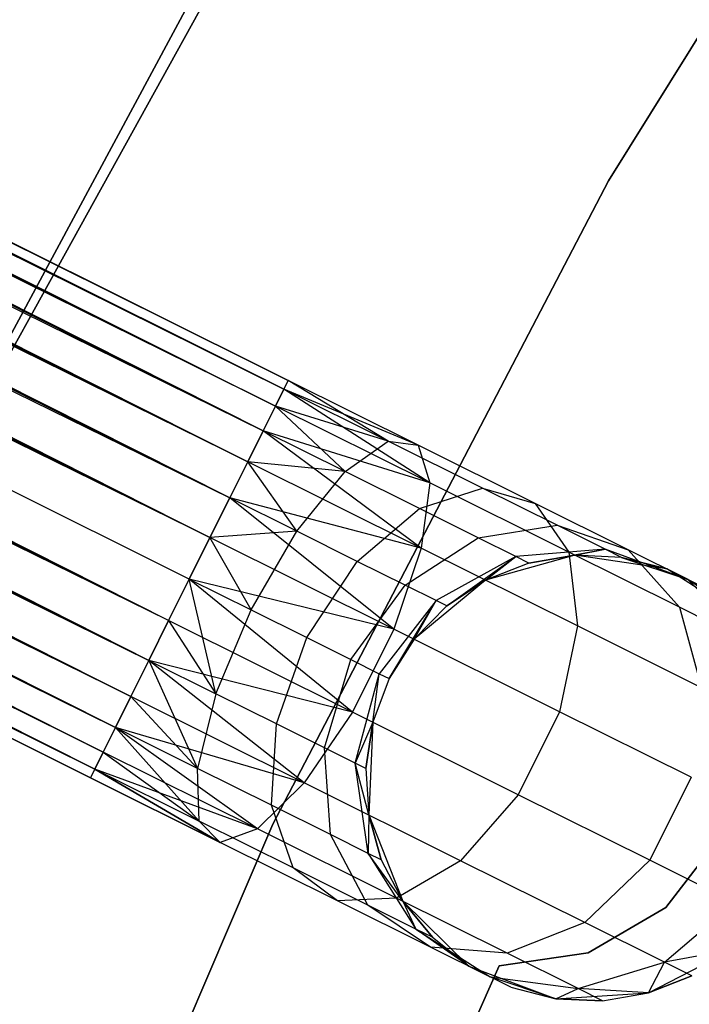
# Model space of a CAD drawing. Extents: x -102 to 102, y -101 to 102.
# Tile 160 of 256: x -39.48 to -36.48, y 17.36 to 21.77. Entities that reach past the tile are written whole.
import ezdxf

# ---------------------------------------------------------------- set-up
doc = ezdxf.new("R2010")
doc.units = 0
doc.header["$LTSCALE"] = 25.4
doc.layers.get('0').update_dxf_attribs({"linetype": 'CONTINUOUS'})

# ---------------------------------------------------------------- blocks, each defined once
blk = doc.blocks.new('NL2500011659_STL')
at = {"color": 0}
for p, q in [((-71.7412, 36.8182, -7.3955), (-38.2791, 20.156, -7.6045)), ((-38.2791, 20.156, -7.3955), (-71.7412, 36.8182, -7.3955)), ((-71.7412, 36.8182, -7.3955), (-38.2791, 20.156, -7.6045)), ((-38.2985, 20.1171, -7.191), (-71.7412, 36.8182, -7.3955)), ((-38.2985, 20.1171, -7.191), (-71.7412, 36.8182, -7.3955)), ((-38.2791, 20.156, -7.3955), (-71.7412, 36.8182, -7.3955)), ((-71.7606, 36.7793, -7.809), (-38.3364, 20.041, -8)), ((-38.2791, 20.156, -7.6045), (-71.7606, 36.7793, -7.809)), ((-38.2791, 20.156, -7.6045), (-71.7606, 36.7793, -7.809)), ((-38.2985, 20.1171, -7.809), (-71.7606, 36.7793, -7.809)), ((-38.2985, 20.1171, -7.809), (-71.7606, 36.7793, -7.809)), ((-71.7606, 36.7793, -7.809), (-38.3364, 20.041, -8)), ((-71.7985, 36.7032, -7), (-38.2985, 20.1171, -7.191)), ((-38.3912, 19.931, -6.8309), (-71.7985, 36.7032, -7)), ((-38.3912, 19.931, -6.8309), (-71.7985, 36.7032, -7)), ((-38.3364, 20.041, -7), (-71.7985, 36.7032, -7)), ((-38.3364, 20.041, -7), (-71.7985, 36.7032, -7)), ((-71.7985, 36.7032, -7), (-38.2985, 20.1171, -7.191)), ((-71.8532, 36.5932, -8.1691), (-38.4604, 19.792, -8.309)), ((-38.3364, 20.041, -8), (-71.8532, 36.5932, -8.1691)), ((-38.3364, 20.041, -8), (-71.8532, 36.5932, -8.1691)), ((-38.3912, 19.931, -8.1691), (-71.8532, 36.5932, -8.1691)), ((-38.3912, 19.931, -8.1691), (-71.8532, 36.5932, -8.1691)), ((-71.8532, 36.5932, -8.1691), (-38.4604, 19.792, -8.309)), ((-71.9225, 36.4541, -6.691), (-38.3912, 19.931, -6.8309)), ((-38.5411, 19.6299, -6.5865), (-71.9225, 36.4541, -6.691)), ((-38.5411, 19.6299, -6.5865), (-71.9225, 36.4541, -6.691)), ((-38.4604, 19.792, -6.691), (-71.9225, 36.4541, -6.691)), ((-38.4604, 19.792, -6.691), (-71.9225, 36.4541, -6.691)), ((-71.9225, 36.4541, -6.691), (-38.3912, 19.931, -6.8309)), ((-72.0032, 36.292, -8.4135), (-38.6297, 19.4519, -8.4782)), ((-38.4604, 19.792, -8.309), (-72.0032, 36.292, -8.4135)), ((-38.4604, 19.792, -8.309), (-72.0032, 36.292, -8.4135)), ((-38.5411, 19.6299, -8.4135), (-72.0032, 36.292, -8.4135)), ((-38.5411, 19.6299, -8.4135), (-72.0032, 36.292, -8.4135)), ((-72.0032, 36.292, -8.4135), (-38.6297, 19.4519, -8.4782)), ((-72.0918, 36.114, -6.5218), (-38.5411, 19.6299, -6.5865)), ((-38.6297, 19.4519, -6.5218), (-72.0918, 36.114, -6.5218)), ((-38.6297, 19.4519, -6.5218), (-72.0918, 36.114, -6.5218)), ((-72.0918, 36.114, -6.5218), (-38.5411, 19.6299, -6.5865)), ((-38.6297, 19.4519, -8.4782), (-72.1845, 35.9279, -8.5)), ((-38.7224, 19.2658, -6.5), (-72.1845, 35.9279, -6.5)), ((-38.7224, 19.2658, -6.5), (-72.1845, 35.9279, -6.5)), ((-38.7224, 19.2658, -8.5), (-72.1845, 35.9279, -8.5)), ((-38.6297, 19.4519, -8.4782), (-72.1845, 35.9279, -8.5)), ((-38.7224, 19.2658, -8.5), (-72.1845, 35.9279, -8.5)), ((-38.8151, 19.0797, -8.4782), (-72.1845, 35.9279, -8.5)), ((-38.8151, 19.0797, -8.4782), (-72.1845, 35.9279, -8.5)), ((-38.9037, 18.9017, -6.5865), (-72.2771, 35.7418, -6.5218)), ((-38.9037, 18.9017, -6.5865), (-72.2771, 35.7418, -6.5218)), ((-38.8151, 19.0797, -6.5218), (-72.2771, 35.7418, -6.5218)), ((-38.8151, 19.0797, -6.5218), (-72.2771, 35.7418, -6.5218)), ((-72.3658, 35.5638, -8.4135), (-38.9844, 18.7396, -8.309)), ((-38.8151, 19.0797, -8.4782), (-72.3658, 35.5638, -8.4135)), ((-38.8151, 19.0797, -8.4782), (-72.3658, 35.5638, -8.4135)), ((-38.9037, 18.9017, -8.4135), (-72.3658, 35.5638, -8.4135)), ((-38.9037, 18.9017, -8.4135), (-72.3658, 35.5638, -8.4135)), ((-72.3658, 35.5638, -8.4135), (-38.9844, 18.7396, -8.309)), ((-72.4465, 35.4018, -6.691), (-38.9037, 18.9017, -6.5865)), ((-39.0536, 18.6006, -6.8309), (-72.4465, 35.4018, -6.691)), ((-39.0536, 18.6006, -6.8309), (-72.4465, 35.4018, -6.691)), ((-38.9844, 18.7396, -6.691), (-72.4465, 35.4018, -6.691)), ((-38.9844, 18.7396, -6.691), (-72.4465, 35.4018, -6.691)), ((-72.4465, 35.4018, -6.691), (-38.9037, 18.9017, -6.5865)), ((-72.5157, 35.2627, -8.1691), (-39.1084, 18.4906, -8)), ((-38.9844, 18.7396, -8.309), (-72.5157, 35.2627, -8.1691)), ((-38.9844, 18.7396, -8.309), (-72.5157, 35.2627, -8.1691)), ((-39.0536, 18.6006, -8.1691), (-72.5157, 35.2627, -8.1691)), ((-39.0536, 18.6006, -8.1691), (-72.5157, 35.2627, -8.1691)), ((-72.5157, 35.2627, -8.1691), (-39.1084, 18.4906, -8)), ((-72.5705, 35.1527, -7), (-39.0536, 18.6006, -6.8309)), ((-39.1463, 18.4144, -7.191), (-72.5705, 35.1527, -7)), ((-39.1463, 18.4144, -7.191), (-72.5705, 35.1527, -7)), ((-39.1084, 18.4906, -7), (-72.5705, 35.1527, -7)), ((-39.1084, 18.4906, -7), (-72.5705, 35.1527, -7)), ((-72.5705, 35.1527, -7), (-39.0536, 18.6006, -6.8309)), ((-72.6084, 35.0766, -7.809), (-39.1657, 18.3755, -7.6045)), ((-39.1084, 18.4906, -8), (-72.6084, 35.0766, -7.809)), ((-39.1084, 18.4906, -8), (-72.6084, 35.0766, -7.809)), ((-39.1463, 18.4144, -7.809), (-72.6084, 35.0766, -7.809)), ((-39.1463, 18.4144, -7.809), (-72.6084, 35.0766, -7.809)), ((-72.6084, 35.0766, -7.809), (-39.1657, 18.3755, -7.6045)), ((-39.1657, 18.3755, -7.3955), (-72.6278, 35.0377, -7.3955)), ((-39.1657, 18.3755, -7.6045), (-72.6278, 35.0377, -7.3955)), ((-72.6278, 35.0377, -7.3955), (-39.1463, 18.4144, -7.191)), ((-39.1657, 18.3755, -7.6045), (-72.6278, 35.0377, -7.3955)), ((-39.1657, 18.3755, -7.3955), (-72.6278, 35.0377, -7.3955)), ((-72.6278, 35.0377, -7.3955), (-39.1463, 18.4144, -7.191)), ((-36.8438, 21.0508, 1), (-35.1238, 23.8106, 1)), ((-35.1238, 23.8106, -6.5), (-36.8438, 21.0508, -6.5)), ((-35.1238, 23.8106, -6.5), (-36.8438, 21.0508, -6.5)), ((-36.8438, 21.0508, 1), (-35.1238, 23.8106, 1)), ((-38.0467, 22.952, 1), (-39.6559, 20.0434, 1)), ((-39.6559, 20.0434, -6.5), (-38.0467, 22.952, -6.5)), ((-38.0467, 22.952, 1), (-39.6559, 20.0434, 1)), ((-39.6559, 20.0434, -6.5), (-38.0467, 22.952, -6.5)), ((-38.3561, 22.53, 1), (-39.9329, 19.5995, 1)), ((-39.9329, 19.5995, 2), (-38.3561, 22.53, 2)), ((-38.3561, 22.53, 1), (-39.9329, 19.5995, 1)), ((-39.9329, 19.5995, 2), (-38.3561, 22.53, 2)), ((-38.3476, 18.1675, 1), (-36.8438, 21.0508, 1)), ((-36.8438, 21.0508, -6.5), (-38.3476, 18.1675, -6.5)), ((-36.8438, 21.0508, -6.5), (-38.3476, 18.1675, -6.5)), ((-38.3476, 18.1675, 1), (-36.8438, 21.0508, 1)), ((-36.8438, 21.0508, -6.5), (-36.8438, 21.0508, 1)), ((-36.8438, 21.0508, -6.5), (-36.8438, 21.0508, 1)), ((-38.2791, 20.156, -7.3955), (-38.2985, 20.1171, -7.191)), ((-38.2985, 20.1171, -7.809), (-38.2791, 20.156, -7.6045)), ((-38.2985, 20.1171, -7.809), (-38.2791, 20.156, -7.6045)), ((-38.2791, 20.156, -7.3955), (-38.2985, 20.1171, -7.191)), ((-37.8307, 19.8842, -7.1082), (-38.2791, 20.156, -7.3955)), ((-37.8307, 19.8842, -7.1082), (-38.2791, 20.156, -7.3955)), ((-37.6969, 19.8662, -7.5015), (-38.2791, 20.156, -7.3955)), ((-37.6969, 19.8662, -7.5015), (-38.2791, 20.156, -7.6045)), ((-37.6969, 19.8662, -7.5015), (-38.2791, 20.156, -7.3955)), ((-37.6969, 19.8662, -7.5015), (-38.2791, 20.156, -7.6045)), ((-38.2985, 20.1171, -7.191), (-38.3364, 20.041, -7)), ((-38.3364, 20.041, -8), (-38.2985, 20.1171, -7.809)), ((-38.3364, 20.041, -8), (-38.2985, 20.1171, -7.809)), ((-38.2985, 20.1171, -7.191), (-38.3364, 20.041, -7)), ((-37.8307, 19.8842, -7.1082), (-38.2985, 20.1171, -7.191)), ((-37.8307, 19.8842, -7.1082), (-38.2985, 20.1171, -7.191)), ((-37.6969, 19.8662, -7.5015), (-38.2985, 20.1171, -7.809)), ((-37.6969, 19.8662, -7.5015), (-38.2985, 20.1171, -7.809)), ((-37.6448, 19.6967, -7.8776), (-38.2985, 20.1171, -7.809)), ((-37.6448, 19.6967, -7.8776), (-38.2985, 20.1171, -7.809)), ((-38.3364, 20.041, -7), (-38.3912, 19.931, -6.8309)), ((-38.3912, 19.931, -8.1691), (-38.3364, 20.041, -8)), ((-38.3912, 19.931, -8.1691), (-38.3364, 20.041, -8)), ((-38.3364, 20.041, -7), (-38.3912, 19.931, -6.8309)), ((-38.023, 19.7477, -6.7657), (-38.3364, 20.041, -7)), ((-38.023, 19.7477, -6.7657), (-38.3364, 20.041, -7)), ((-37.8307, 19.8842, -7.1082), (-38.3364, 20.041, -7)), ((-37.8307, 19.8842, -7.1082), (-38.3364, 20.041, -7)), ((-37.6448, 19.6967, -7.8776), (-38.3364, 20.041, -8)), ((-37.6448, 19.6967, -7.8776), (-38.3364, 20.041, -8)), ((-38.3912, 19.931, -6.8309), (-38.4604, 19.792, -6.691)), ((-38.4604, 19.792, -8.309), (-38.3912, 19.931, -8.1691)), ((-38.4604, 19.792, -8.309), (-38.3912, 19.931, -8.1691)), ((-38.3912, 19.931, -6.8309), (-38.4604, 19.792, -6.691)), ((-38.023, 19.7477, -6.7657), (-38.3912, 19.931, -6.8309)), ((-38.023, 19.7477, -6.7657), (-38.3912, 19.931, -6.8309)), ((-37.6448, 19.6967, -7.8776), (-38.3912, 19.931, -8.1691)), ((-37.6448, 19.6967, -7.8776), (-38.3912, 19.931, -8.1691)), ((-37.6834, 19.405, -8.1715), (-38.3912, 19.931, -8.1691)), ((-37.6834, 19.405, -8.1715), (-38.3912, 19.931, -8.1691)), ((-38.023, 19.7477, -6.7657), (-37.8307, 19.8842, -7.1082)), ((-38.023, 19.7477, -6.7657), (-37.8307, 19.8842, -7.1082)), ((-37.8307, 19.8842, -7.1082), (-37.6969, 19.8662, -7.5015)), ((-37.4087, 19.6741, -6.868), (-37.8307, 19.8842, -7.1082)), ((-37.4087, 19.6741, -6.868), (-37.8307, 19.8842, -7.1082)), ((-37.8307, 19.8842, -7.1082), (-37.6969, 19.8662, -7.5015)), ((-37.6969, 19.8662, -7.5015), (-37.6448, 19.6967, -7.8776)), ((-37.1718, 19.6047, -7.2026), (-37.6969, 19.8662, -7.5015)), ((-37.1718, 19.6047, -7.2026), (-37.6969, 19.8662, -7.5015)), ((-37.6969, 19.8662, -7.5015), (-37.6448, 19.6967, -7.8776)), ((-38.4604, 19.792, -6.691), (-38.5411, 19.6299, -6.5865)), ((-38.5411, 19.6299, -8.4135), (-38.4604, 19.792, -8.309)), ((-38.5411, 19.6299, -8.4135), (-38.4604, 19.792, -8.309)), ((-38.4604, 19.792, -6.691), (-38.5411, 19.6299, -6.5865)), ((-38.2406, 19.4802, -6.5333), (-38.4604, 19.792, -6.691)), ((-38.2406, 19.4802, -6.5333), (-38.4604, 19.792, -6.691)), ((-38.023, 19.7477, -6.7657), (-38.4604, 19.792, -6.691)), ((-38.023, 19.7477, -6.7657), (-38.4604, 19.792, -6.691)), ((-37.6834, 19.405, -8.1715), (-38.4604, 19.792, -8.309)), ((-37.6834, 19.405, -8.1715), (-38.4604, 19.792, -8.309)), ((-38.2406, 19.4802, -6.5333), (-38.023, 19.7477, -6.7657)), ((-38.2406, 19.4802, -6.5333), (-38.023, 19.7477, -6.7657)), ((-37.6909, 19.5823, -6.5767), (-38.023, 19.7477, -6.7657)), ((-37.6909, 19.5823, -6.5767), (-38.023, 19.7477, -6.7657)), ((-37.6448, 19.6967, -7.8776), (-37.6834, 19.405, -8.1715)), ((-37.6448, 19.6967, -7.8776), (-37.6834, 19.405, -8.1715)), ((-37.021, 19.386, -7.5225), (-37.6448, 19.6967, -7.8776)), ((-37.021, 19.386, -7.5225), (-37.6448, 19.6967, -7.8776)), ((-37.6909, 19.5823, -6.5767), (-37.4087, 19.6741, -6.868)), ((-37.6909, 19.5823, -6.5767), (-37.4087, 19.6741, -6.868)), ((-37.4087, 19.6741, -6.868), (-37.1718, 19.6047, -7.2026)), ((-37.0739, 19.5074, -6.4939), (-37.4087, 19.6741, -6.868)), ((-37.0739, 19.5074, -6.4939), (-37.4087, 19.6741, -6.868)), ((-37.4087, 19.6741, -6.868), (-37.1718, 19.6047, -7.2026)), ((-38.5411, 19.6299, -6.5865), (-38.6297, 19.4519, -6.5218)), ((-38.6297, 19.4519, -8.4782), (-38.5411, 19.6299, -8.4135)), ((-38.6297, 19.4519, -8.4782), (-38.5411, 19.6299, -8.4135)), ((-38.5411, 19.6299, -6.5865), (-38.6297, 19.4519, -6.5218)), ((-38.2406, 19.4802, -6.5333), (-38.5411, 19.6299, -6.5865)), ((-38.2406, 19.4802, -6.5333), (-38.5411, 19.6299, -6.5865)), ((-37.6834, 19.405, -8.1715), (-38.5411, 19.6299, -8.4135)), ((-37.6834, 19.405, -8.1715), (-38.5411, 19.6299, -8.4135)), ((-37.8059, 19.0417, -8.3324), (-38.5411, 19.6299, -8.4135)), ((-37.8059, 19.0417, -8.3324), (-38.5411, 19.6299, -8.4135)), ((-37.1718, 19.6047, -7.2026), (-37.021, 19.386, -7.5225)), ((-36.755, 19.3971, -6.737), (-37.1718, 19.6047, -7.2026)), ((-36.755, 19.3971, -6.737), (-37.1718, 19.6047, -7.2026)), ((-37.1718, 19.6047, -7.2026), (-37.021, 19.386, -7.5225)), ((-37.9694, 19.3452, -6.379), (-37.6909, 19.5823, -6.5767)), ((-37.9694, 19.3452, -6.379), (-37.6909, 19.5823, -6.5767)), ((-37.4273, 19.4511, -6.2823), (-37.6909, 19.5823, -6.5767)), ((-37.4273, 19.4511, -6.2823), (-37.6909, 19.5823, -6.5767)), ((-37.4273, 19.4511, -6.2823), (-37.0739, 19.5074, -6.4939)), ((-37.4273, 19.4511, -6.2823), (-37.0739, 19.5074, -6.4939)), ((-37.0739, 19.5074, -6.4939), (-36.755, 19.3971, -6.737)), ((-36.8589, 19.4003, -6.0225), (-37.0739, 19.5074, -6.4939)), ((-36.8589, 19.4003, -6.0225), (-37.0739, 19.5074, -6.4939)), ((-37.0739, 19.5074, -6.4939), (-36.755, 19.3971, -6.737)), ((-38.2406, 19.4802, -6.5333), (-38.6297, 19.4519, -6.5218)), ((-38.2406, 19.4802, -6.5333), (-38.6297, 19.4519, -6.5218)), ((-38.4458, 19.128, -6.4511), (-38.2406, 19.4802, -6.5333)), ((-38.4458, 19.128, -6.4511), (-38.2406, 19.4802, -6.5333)), ((-37.9694, 19.3452, -6.379), (-38.2406, 19.4802, -6.5333)), ((-37.9694, 19.3452, -6.379), (-38.2406, 19.4802, -6.5333)), ((-38.6297, 19.4519, -6.5218), (-38.7224, 19.2658, -6.5)), ((-38.7224, 19.2658, -8.5), (-38.6297, 19.4519, -8.4782)), ((-38.6297, 19.4519, -6.5218), (-38.7224, 19.2658, -6.5)), ((-38.7224, 19.2658, -8.5), (-38.6297, 19.4519, -8.4782)), ((-38.4458, 19.128, -6.4511), (-38.6297, 19.4519, -6.5218)), ((-38.4458, 19.128, -6.4511), (-38.6297, 19.4519, -6.5218)), ((-37.8059, 19.0417, -8.3324), (-38.6297, 19.4519, -8.4782)), ((-37.8059, 19.0417, -8.3324), (-38.6297, 19.4519, -8.4782)), ((-37.7543, 19.2381, -6.1386), (-37.4273, 19.4511, -6.2823)), ((-37.7543, 19.2381, -6.1386), (-37.4273, 19.4511, -6.2823)), ((-37.2581, 19.3668, -5.9113), (-37.4273, 19.4511, -6.2823)), ((-37.2581, 19.3668, -5.9113), (-37.4273, 19.4511, -6.2823)), ((-37.6834, 19.405, -8.1715), (-37.8059, 19.0417, -8.3324)), ((-37.6834, 19.405, -8.1715), (-37.8059, 19.0417, -8.3324)), ((-36.9824, 19.056, -7.7725), (-37.6834, 19.405, -8.1715)), ((-36.9824, 19.056, -7.7725), (-37.6834, 19.405, -8.1715)), ((-36.8589, 19.4003, -6.0225), (-37.2581, 19.3668, -5.9113)), ((-36.8589, 19.4003, -6.0225), (-37.2581, 19.3668, -5.9113)), ((-37.1998, 19.3378, -5.5), (-36.8589, 19.4003, -6.0225)), ((-37.1998, 19.3378, -5.5), (-36.8589, 19.4003, -6.0225)), ((-37.021, 19.386, -7.5225), (-36.9824, 19.056, -7.7725)), ((-36.5259, 19.1395, -6.9695), (-37.021, 19.386, -7.5225)), ((-36.5259, 19.1395, -6.9695), (-37.021, 19.386, -7.5225)), ((-37.021, 19.386, -7.5225), (-36.9824, 19.056, -7.7725)), ((-36.9936, 19.3724, -5.5), (-36.8589, 19.4003, -6.0225)), ((-36.9936, 19.3724, -5.5), (-36.8589, 19.4003, -6.0225)), ((-36.7848, 19.3634, -5.5), (-36.8589, 19.4003, -6.0225)), ((-36.7848, 19.3634, -5.5), (-36.8589, 19.4003, -6.0225)), ((-36.4874, 19.2639, -6.1503), (-36.8589, 19.4003, -6.0225)), ((-36.4874, 19.2639, -6.1503), (-36.8589, 19.4003, -6.0225)), ((-36.755, 19.3971, -6.737), (-36.5259, 19.1395, -6.9695)), ((-36.4874, 19.2639, -6.1503), (-36.755, 19.3971, -6.737)), ((-36.4874, 19.2639, -6.1503), (-36.755, 19.3971, -6.737)), ((-36.755, 19.3971, -6.737), (-36.5259, 19.1395, -6.9695)), ((-38.1962, 19.0038, -6.309), (-37.9694, 19.3452, -6.379)), ((-38.1962, 19.0038, -6.309), (-37.9694, 19.3452, -6.379)), ((-37.7543, 19.2381, -6.1386), (-37.9694, 19.3452, -6.379)), ((-37.7543, 19.2381, -6.1386), (-37.9694, 19.3452, -6.379)), ((-37.2581, 19.3668, -5.9113), (-37.6161, 19.1693, -5.8357)), ((-37.2581, 19.3668, -5.9113), (-37.6161, 19.1693, -5.8357)), ((-37.5685, 19.1456, -5.5), (-37.2581, 19.3668, -5.9113)), ((-37.5685, 19.1456, -5.5), (-37.2581, 19.3668, -5.9113)), ((-36.9936, 19.3724, 0), (-37.3943, 19.2611, 0)), ((-36.9936, 19.3724, 0), (-37.3943, 19.2611, 0)), ((-37.3943, 19.2611, -5.5), (-37.2581, 19.3668, -5.9113)), ((-37.3943, 19.2611, -5.5), (-37.2581, 19.3668, -5.9113)), ((-37.1998, 19.3378, -5.5), (-37.3943, 19.2611, 0)), ((-37.1998, 19.3378, -5.5), (-37.3943, 19.2611, -5.5)), ((-37.1998, 19.3378, -5.5), (-37.3943, 19.2611, 0)), ((-37.1998, 19.3378, -5.5), (-37.3943, 19.2611, -5.5)), ((-37.1998, 19.3378, -5.5), (-37.2581, 19.3668, -5.9113)), ((-37.1998, 19.3378, -5.5), (-37.2581, 19.3668, -5.9113)), ((-36.9936, 19.3724, -5.5), (-37.1998, 19.3378, -5.5)), ((-37.1998, 19.3378, -5.5), (-36.9936, 19.3724, 0)), ((-37.1998, 19.3378, -5.5), (-36.9936, 19.3724, 0)), ((-36.9936, 19.3724, -5.5), (-37.1998, 19.3378, -5.5)), ((-36.5823, 19.3112, 0), (-36.9936, 19.3724, 0)), ((-36.7848, 19.3634, -5.5), (-36.9936, 19.3724, 0)), ((-36.5823, 19.3112, 0), (-36.9936, 19.3724, 0)), ((-36.7848, 19.3634, -5.5), (-36.9936, 19.3724, -5.5)), ((-36.9936, 19.3724, -5.5), (-36.9936, 19.3724, 0)), ((-36.7848, 19.3634, -5.5), (-36.9936, 19.3724, 0)), ((-36.9936, 19.3724, -5.5), (-36.9936, 19.3724, 0)), ((-36.7848, 19.3634, -5.5), (-36.9936, 19.3724, -5.5)), ((-36.5823, 19.3112, -5.5), (-36.7848, 19.3634, -5.5)), ((-36.7848, 19.3634, -5.5), (-36.5823, 19.3112, 0)), ((-36.7848, 19.3634, -5.5), (-36.5823, 19.3112, 0)), ((-36.7848, 19.3634, -5.5), (-36.4874, 19.2639, -6.1503)), ((-36.7848, 19.3634, -5.5), (-36.4874, 19.2639, -6.1503)), ((-36.5823, 19.3112, -5.5), (-36.7848, 19.3634, -5.5)), ((-36.2315, 19.0879, 0), (-36.5823, 19.3112, 0)), ((-36.3952, 19.218, -5.5), (-36.5823, 19.3112, 0)), ((-36.2315, 19.0879, 0), (-36.5823, 19.3112, 0)), ((-36.3952, 19.218, -5.5), (-36.5823, 19.3112, 0)), ((-36.5823, 19.3112, -5.5), (-36.4874, 19.2639, -6.1503)), ((-36.5823, 19.3112, -5.5), (-36.5823, 19.3112, 0)), ((-36.5823, 19.3112, -5.5), (-36.5823, 19.3112, 0)), ((-36.5823, 19.3112, -5.5), (-36.4874, 19.2639, -6.1503)), ((-38.8151, 19.0797, -8.4782), (-38.7224, 19.2658, -8.5)), ((-38.7224, 19.2658, -6.5), (-38.8151, 19.0797, -6.5218)), ((-38.7224, 19.2658, -6.5), (-38.8151, 19.0797, -6.5218)), ((-38.8151, 19.0797, -8.4782), (-38.7224, 19.2658, -8.5)), ((-38.7224, 19.2658, -6.5), (-38.4458, 19.128, -6.4511)), ((-37.8059, 19.0417, -8.3324), (-38.7224, 19.2658, -8.5)), ((-37.8059, 19.0417, -8.3324), (-38.7224, 19.2658, -8.5)), ((-37.9913, 18.6695, -8.3324), (-38.7224, 19.2658, -8.5)), ((-37.9913, 18.6695, -8.3324), (-38.7224, 19.2658, -8.5)), ((-38.6032, 18.752, -6.5333), (-38.7224, 19.2658, -6.5)), ((-38.6032, 18.752, -6.5333), (-38.7224, 19.2658, -6.5)), ((-38.7224, 19.2658, -6.5), (-38.4458, 19.128, -6.4511)), ((-37.3943, 19.2611, 0), (-37.715, 18.9964, 0)), ((-37.3943, 19.2611, 0), (-37.715, 18.9964, 0)), ((-37.3943, 19.2611, -5.5), (-37.5685, 19.1456, -5.5)), ((-37.5685, 19.1456, -5.5), (-37.3943, 19.2611, 0)), ((-37.5685, 19.1456, -5.5), (-37.3943, 19.2611, 0)), ((-37.3943, 19.2611, -5.5), (-37.5685, 19.1456, -5.5)), ((-37.3943, 19.2611, -5.5), (-37.3943, 19.2611, 0)), ((-37.3943, 19.2611, -5.5), (-37.3943, 19.2611, 0)), ((-36.3952, 19.218, -5.5), (-36.4874, 19.2639, -6.1503)), ((-36.3952, 19.218, -5.5), (-36.4874, 19.2639, -6.1503)), ((-36.2315, 19.0879, -5.5), (-36.4874, 19.2639, -6.1503)), ((-36.2315, 19.0879, -5.5), (-36.4874, 19.2639, -6.1503)), ((-36.208, 18.9812, -6.2725), (-36.4874, 19.2639, -6.1503)), ((-36.208, 18.9812, -6.2725), (-36.4874, 19.2639, -6.1503)), ((-37.9982, 18.9052, -6.0878), (-37.7543, 19.2381, -6.1386)), ((-37.9982, 18.9052, -6.0878), (-37.7543, 19.2381, -6.1386)), ((-37.6161, 19.1693, -5.8357), (-37.7543, 19.2381, -6.1386)), ((-37.6161, 19.1693, -5.8357), (-37.7543, 19.2381, -6.1386)), ((-37.6161, 19.1693, -5.8357), (-37.8711, 18.8419, -5.809)), ((-37.6161, 19.1693, -5.8357), (-37.8711, 18.8419, -5.809)), ((-37.8272, 18.8201, -5.5), (-37.6161, 19.1693, -5.8357)), ((-37.8272, 18.8201, -5.5), (-37.6161, 19.1693, -5.8357)), ((-37.715, 18.9964, -5.5), (-37.6161, 19.1693, -5.8357)), ((-37.715, 18.9964, -5.5), (-37.6161, 19.1693, -5.8357)), ((-37.5685, 19.1456, -5.5), (-37.6161, 19.1693, -5.8357)), ((-37.5685, 19.1456, -5.5), (-37.6161, 19.1693, -5.8357)), ((-38.6032, 18.752, -6.5333), (-38.4458, 19.128, -6.4511)), ((-38.6032, 18.752, -6.5333), (-38.4458, 19.128, -6.4511)), ((-38.4458, 19.128, -6.4511), (-38.1962, 19.0038, -6.309)), ((-38.4458, 19.128, -6.4511), (-38.1962, 19.0038, -6.309)), ((-37.5685, 19.1456, -5.5), (-37.715, 18.9964, 0)), ((-37.5685, 19.1456, -5.5), (-37.715, 18.9964, 0)), ((-37.5685, 19.1456, -5.5), (-37.715, 18.9964, -5.5)), ((-37.5685, 19.1456, -5.5), (-37.715, 18.9964, -5.5)), ((-36.5259, 19.1395, -6.9695), (-36.4261, 18.779, -7.1511)), ((-36.208, 18.9812, -6.2725), (-36.5259, 19.1395, -6.9695)), ((-36.208, 18.9812, -6.2725), (-36.5259, 19.1395, -6.9695)), ((-36.5259, 19.1395, -6.9695), (-36.4261, 18.779, -7.1511)), ((-38.9037, 18.9017, -8.4135), (-38.8151, 19.0797, -8.4782)), ((-38.8151, 19.0797, -6.5218), (-38.9037, 18.9017, -6.5865)), ((-38.8151, 19.0797, -6.5218), (-38.9037, 18.9017, -6.5865)), ((-38.9037, 18.9017, -8.4135), (-38.8151, 19.0797, -8.4782)), ((-37.9913, 18.6695, -8.3324), (-38.8151, 19.0797, -8.4782)), ((-37.9913, 18.6695, -8.3324), (-38.8151, 19.0797, -8.4782)), ((-38.8151, 19.0797, -6.5218), (-38.6032, 18.752, -6.5333)), ((-38.8151, 19.0797, -6.5218), (-38.6032, 18.752, -6.5333)), ((-37.8059, 19.0417, -8.3324), (-37.9913, 18.6695, -8.3324)), ((-37.8059, 19.0417, -8.3324), (-37.9913, 18.6695, -8.3324)), ((-37.0627, 18.6716, -7.9094), (-37.8059, 19.0417, -8.3324)), ((-37.0627, 18.6716, -7.9094), (-37.8059, 19.0417, -8.3324)), ((-36.9824, 19.056, -7.7725), (-37.0627, 18.6716, -7.9094)), ((-36.9824, 19.056, -7.7725), (-37.0627, 18.6716, -7.9094)), ((-36.4261, 18.779, -7.1511), (-36.9824, 19.056, -7.7725)), ((-36.4261, 18.779, -7.1511), (-36.9824, 19.056, -7.7725)), ((-38.332, 18.617, -6.379), (-38.1962, 19.0038, -6.309)), ((-38.332, 18.617, -6.379), (-38.1962, 19.0038, -6.309)), ((-38.1962, 19.0038, -6.309), (-37.9982, 18.9052, -6.0878)), ((-38.1962, 19.0038, -6.309), (-37.9982, 18.9052, -6.0878)), ((-37.715, 18.9964, 0), (-37.8272, 18.8201, 0)), ((-37.715, 18.9964, -5.5), (-37.8272, 18.8201, -5.5)), ((-37.715, 18.9964, 0), (-37.8272, 18.8201, 0)), ((-37.715, 18.9964, -5.5), (-37.8272, 18.8201, -5.5)), ((-37.715, 18.9964, -5.5), (-37.715, 18.9964, 0)), ((-37.715, 18.9964, -5.5), (-37.715, 18.9964, 0)), ((-38.9844, 18.7396, -8.309), (-38.9037, 18.9017, -8.4135)), ((-38.9037, 18.9017, -6.5865), (-38.9844, 18.7396, -6.691)), ((-38.9037, 18.9017, -6.5865), (-38.9844, 18.7396, -6.691)), ((-38.9844, 18.7396, -8.309), (-38.9037, 18.9017, -8.4135)), ((-37.9913, 18.6695, -8.3324), (-38.9037, 18.9017, -8.4135)), ((-37.9913, 18.6695, -8.3324), (-38.9037, 18.9017, -8.4135)), ((-38.2074, 18.3527, -8.1715), (-38.9037, 18.9017, -8.4135)), ((-38.2074, 18.3527, -8.1715), (-38.9037, 18.9017, -8.4135)), ((-38.9037, 18.9017, -6.5865), (-38.6032, 18.752, -6.5333)), ((-38.9037, 18.9017, -6.5865), (-38.6032, 18.752, -6.5333)), ((-38.9037, 18.9017, -6.5865), (-38.6855, 18.4172, -6.7657)), ((-38.9037, 18.9017, -6.5865), (-38.6855, 18.4172, -6.7657)), ((-38.1169, 18.5099, -6.1386), (-37.9982, 18.9052, -6.0878)), ((-38.1169, 18.5099, -6.1386), (-37.9982, 18.9052, -6.0878)), ((-37.9982, 18.9052, -6.0878), (-37.8711, 18.8419, -5.809)), ((-37.9982, 18.9052, -6.0878), (-37.8711, 18.8419, -5.809)), ((-37.9787, 18.4411, -5.8357), (-37.8711, 18.8419, -5.809)), ((-37.9787, 18.4411, -5.8357), (-37.8711, 18.8419, -5.809)), ((-37.9003, 18.6242, -5.5), (-37.8711, 18.8419, -5.809)), ((-37.9003, 18.6242, -5.5), (-37.8711, 18.8419, -5.809)), ((-37.8272, 18.8201, 0), (-37.9003, 18.6242, 0)), ((-37.8272, 18.8201, -5.5), (-37.9003, 18.6242, -5.5)), ((-37.8272, 18.8201, 0), (-37.9003, 18.6242, 0)), ((-37.8272, 18.8201, -5.5), (-37.9003, 18.6242, -5.5)), ((-37.8711, 18.8419, -5.809), (-37.8272, 18.8201, -5.5)), ((-37.8711, 18.8419, -5.809), (-37.8272, 18.8201, -5.5)), ((-37.8272, 18.8201, -5.5), (-37.8272, 18.8201, 0)), ((-37.8272, 18.8201, -5.5), (-37.8272, 18.8201, 0)), ((-39.0536, 18.6006, -8.1691), (-38.9844, 18.7396, -8.309)), ((-38.9844, 18.7396, -6.691), (-39.0536, 18.6006, -6.8309)), ((-38.9844, 18.7396, -6.691), (-39.0536, 18.6006, -6.8309)), ((-39.0536, 18.6006, -8.1691), (-38.9844, 18.7396, -8.309)), ((-38.2074, 18.3527, -8.1715), (-38.9844, 18.7396, -8.309)), ((-38.2074, 18.3527, -8.1715), (-38.9844, 18.7396, -8.309)), ((-38.9844, 18.7396, -6.691), (-38.6855, 18.4172, -6.7657)), ((-38.9844, 18.7396, -6.691), (-38.6855, 18.4172, -6.7657)), ((-38.6032, 18.752, -6.5333), (-38.6855, 18.4172, -6.7657)), ((-38.6032, 18.752, -6.5333), (-38.6855, 18.4172, -6.7657)), ((-38.332, 18.617, -6.379), (-38.6032, 18.752, -6.5333)), ((-38.332, 18.617, -6.379), (-38.6032, 18.752, -6.5333)), ((-37.9913, 18.6695, -8.3324), (-38.2074, 18.3527, -8.1715)), ((-37.9913, 18.6695, -8.3324), (-38.2074, 18.3527, -8.1715)), ((-37.2481, 18.2994, -7.9094), (-37.9913, 18.6695, -8.3324)), ((-37.2481, 18.2994, -7.9094), (-37.9913, 18.6695, -8.3324)), ((-37.0627, 18.6716, -7.9094), (-37.2481, 18.2994, -7.9094)), ((-37.0627, 18.6716, -7.9094), (-37.2481, 18.2994, -7.9094)), ((-36.4729, 18.378, -7.2505), (-37.0627, 18.6716, -7.9094)), ((-36.4729, 18.378, -7.2505), (-37.0627, 18.6716, -7.9094)), ((-37.9003, 18.6242, -5.5), (-37.9787, 18.4411, -5.8357)), ((-37.9003, 18.6242, -5.5), (-37.9787, 18.4411, -5.8357)), ((-37.9003, 18.6242, -5.5), (-37.9311, 18.4174, -5.5)), ((-37.9311, 18.4174, -5.5), (-37.9003, 18.6242, 0)), ((-37.9311, 18.4174, -5.5), (-37.9003, 18.6242, 0)), ((-37.9003, 18.6242, -5.5), (-37.9311, 18.4174, -5.5)), ((-37.9003, 18.6242, 0), (-37.9183, 18.2088, 0)), ((-37.9003, 18.6242, 0), (-37.9183, 18.2088, 0)), ((-37.9003, 18.6242, -5.5), (-37.9003, 18.6242, 0)), ((-37.9003, 18.6242, -5.5), (-37.9003, 18.6242, 0)), ((-39.1084, 18.4906, -8), (-39.0536, 18.6006, -8.1691)), ((-39.0536, 18.6006, -6.8309), (-39.1084, 18.4906, -7)), ((-39.0536, 18.6006, -6.8309), (-39.1084, 18.4906, -7)), ((-39.1084, 18.4906, -8), (-39.0536, 18.6006, -8.1691)), ((-38.2074, 18.3527, -8.1715), (-39.0536, 18.6006, -8.1691)), ((-38.2074, 18.3527, -8.1715), (-39.0536, 18.6006, -8.1691)), ((-38.4169, 18.1462, -7.8776), (-39.0536, 18.6006, -8.1691)), ((-38.4169, 18.1462, -7.8776), (-39.0536, 18.6006, -8.1691)), ((-38.6855, 18.4172, -6.7657), (-39.0536, 18.6006, -6.8309)), ((-39.0536, 18.6006, -6.8309), (-38.6786, 18.1815, -7.1082)), ((-39.0536, 18.6006, -6.8309), (-38.6786, 18.1815, -7.1082)), ((-38.6855, 18.4172, -6.7657), (-39.0536, 18.6006, -6.8309)), ((-38.3534, 18.2519, -6.5767), (-38.332, 18.617, -6.379)), ((-38.3534, 18.2519, -6.5767), (-38.332, 18.617, -6.379)), ((-38.1169, 18.5099, -6.1386), (-38.332, 18.617, -6.379)), ((-38.1169, 18.5099, -6.1386), (-38.332, 18.617, -6.379)), ((-38.0898, 18.1206, -6.2823), (-38.1169, 18.5099, -6.1386)), ((-37.9787, 18.4411, -5.8357), (-38.1169, 18.5099, -6.1386)), ((-38.0898, 18.1206, -6.2823), (-38.1169, 18.5099, -6.1386)), ((-37.9787, 18.4411, -5.8357), (-38.1169, 18.5099, -6.1386)), ((-39.1463, 18.4144, -7.809), (-39.1084, 18.4906, -8)), ((-39.1084, 18.4906, -7), (-39.1463, 18.4144, -7.191)), ((-39.1084, 18.4906, -7), (-39.1463, 18.4144, -7.191)), ((-39.1463, 18.4144, -7.809), (-39.1084, 18.4906, -8)), ((-38.4169, 18.1462, -7.8776), (-39.1084, 18.4906, -8)), ((-38.4169, 18.1462, -7.8776), (-39.1084, 18.4906, -8)), ((-39.1084, 18.4906, -7), (-38.6786, 18.1815, -7.1082)), ((-39.1084, 18.4906, -7), (-38.6786, 18.1815, -7.1082)), ((-39.1657, 18.3755, -7.6045), (-39.1463, 18.4144, -7.809)), ((-39.1463, 18.4144, -7.191), (-39.1657, 18.3755, -7.3955)), ((-39.1463, 18.4144, -7.191), (-39.1657, 18.3755, -7.3955)), ((-39.1657, 18.3755, -7.6045), (-39.1463, 18.4144, -7.809)), ((-38.4169, 18.1462, -7.8776), (-39.1463, 18.4144, -7.809)), ((-38.4169, 18.1462, -7.8776), (-39.1463, 18.4144, -7.809)), ((-38.5835, 18.0857, -7.5015), (-39.1463, 18.4144, -7.809)), ((-38.5835, 18.0857, -7.5015), (-39.1463, 18.4144, -7.809)), ((-39.1463, 18.4144, -7.191), (-38.6786, 18.1815, -7.1082)), ((-39.1463, 18.4144, -7.191), (-38.6786, 18.1815, -7.1082)), ((-39.1463, 18.4144, -7.191), (-38.5835, 18.0857, -7.5015)), ((-39.1463, 18.4144, -7.191), (-38.5835, 18.0857, -7.5015)), ((-38.6786, 18.1815, -7.1082), (-38.6855, 18.4172, -6.7657)), ((-38.3534, 18.2519, -6.5767), (-38.6855, 18.4172, -6.7657)), ((-38.6786, 18.1815, -7.1082), (-38.6855, 18.4172, -6.7657)), ((-38.3534, 18.2519, -6.5767), (-38.6855, 18.4172, -6.7657)), ((-37.9206, 18.0364, -5.9113), (-37.9787, 18.4411, -5.8357)), ((-37.9183, 18.2088, -5.5), (-37.9787, 18.4411, -5.8357)), ((-37.9206, 18.0364, -5.9113), (-37.9787, 18.4411, -5.8357)), ((-37.9183, 18.2088, -5.5), (-37.9787, 18.4411, -5.8357)), ((-37.9311, 18.4174, -5.5), (-37.9787, 18.4411, -5.8357)), ((-37.9311, 18.4174, -5.5), (-37.9787, 18.4411, -5.8357)), ((-37.9311, 18.4174, -5.5), (-37.9183, 18.2088, 0)), ((-37.9311, 18.4174, -5.5), (-37.9183, 18.2088, -5.5)), ((-37.9311, 18.4174, -5.5), (-37.9183, 18.2088, 0)), ((-37.9311, 18.4174, -5.5), (-37.9183, 18.2088, -5.5)), ((-38.5835, 18.0857, -7.5015), (-39.1657, 18.3755, -7.6045)), ((-39.1657, 18.3755, -7.3955), (-38.5835, 18.0857, -7.5015)), ((-39.1657, 18.3755, -7.3955), (-38.5835, 18.0857, -7.5015)), ((-38.5835, 18.0857, -7.5015), (-39.1657, 18.3755, -7.6045)), ((-36.4729, 18.378, -7.2505), (-36.6583, 18.0057, -7.2505)), ((-36.4729, 18.378, -7.2505), (-36.6583, 18.0057, -7.2505)), ((-38.2074, 18.3527, -8.1715), (-38.4169, 18.1462, -7.8776)), ((-38.2074, 18.3527, -8.1715), (-38.4169, 18.1462, -7.8776)), ((-37.5064, 18.0037, -7.7725), (-38.2074, 18.3527, -8.1715)), ((-37.5064, 18.0037, -7.7725), (-38.2074, 18.3527, -8.1715)), ((-37.2481, 18.2994, -7.9094), (-37.5064, 18.0037, -7.7725)), ((-37.2481, 18.2994, -7.9094), (-37.5064, 18.0037, -7.7725)), ((-36.6583, 18.0057, -7.2505), (-37.2481, 18.2994, -7.9094)), ((-36.6583, 18.0057, -7.2505), (-37.2481, 18.2994, -7.9094)), ((-38.2566, 17.9714, -6.868), (-38.3534, 18.2519, -6.5767)), ((-38.0898, 18.1206, -6.2823), (-38.3534, 18.2519, -6.5767)), ((-38.2566, 17.9714, -6.868), (-38.3534, 18.2519, -6.5767)), ((-38.0898, 18.1206, -6.2823), (-38.3534, 18.2519, -6.5767)), ((-37.9183, 18.2088, -5.5), (-37.9206, 18.0364, -5.9113)), ((-37.9183, 18.2088, -5.5), (-37.9206, 18.0364, -5.9113)), ((-37.9183, 18.2088, 0), (-37.7657, 17.8219, 0)), ((-37.9183, 18.2088, -5.5), (-37.9183, 18.2088, 0)), ((-37.9183, 18.2088, -5.5), (-37.9183, 18.2088, 0)), ((-37.9183, 18.2088, -5.5), (-37.8623, 18.0073, -5.5)), ((-37.8623, 18.0073, -5.5), (-37.9183, 18.2088, 0)), ((-37.8623, 18.0073, -5.5), (-37.9183, 18.2088, 0)), ((-37.9183, 18.2088, 0), (-37.7657, 17.8219, 0)), ((-37.9183, 18.2088, -5.5), (-37.8623, 18.0073, -5.5)), ((-39.6262, 15.1775, 1), (-38.3476, 18.1675, 1)), ((-38.3476, 18.1675, -6.5), (-39.6262, 15.1775, -6.5)), ((-38.3476, 18.1675, -6.5), (-39.6262, 15.1775, -6.5)), ((-39.6262, 15.1775, 1), (-38.3476, 18.1675, 1)), ((-38.5835, 18.0857, -7.5015), (-38.6786, 18.1815, -7.1082)), ((-38.2566, 17.9714, -6.868), (-38.6786, 18.1815, -7.1082)), ((-38.5835, 18.0857, -7.5015), (-38.6786, 18.1815, -7.1082)), ((-38.2566, 17.9714, -6.868), (-38.6786, 18.1815, -7.1082)), ((-38.4169, 18.1462, -7.8776), (-38.5835, 18.0857, -7.5015)), ((-38.4169, 18.1462, -7.8776), (-38.5835, 18.0857, -7.5015)), ((-37.793, 17.8356, -7.5225), (-38.4169, 18.1462, -7.8776)), ((-37.793, 17.8356, -7.5225), (-38.4169, 18.1462, -7.8776)), ((-38.3476, 18.1675, -6.5), (-38.3476, 18.1675, 1)), ((-38.3476, 18.1675, -6.5), (-38.3476, 18.1675, 1)), ((-37.9217, 17.8047, -6.4939), (-38.0898, 18.1206, -6.2823)), ((-37.9206, 18.0364, -5.9113), (-38.0898, 18.1206, -6.2823)), ((-37.9217, 17.8047, -6.4939), (-38.0898, 18.1206, -6.2823)), ((-37.9206, 18.0364, -5.9113), (-38.0898, 18.1206, -6.2823)), ((-36.5869, 17.7935), (-36.3415, 18.1128)), ((-36.3415, 18.1128, -2), (-36.5869, 17.7935, -2)), ((-36.3415, 18.1128, -2), (-36.5869, 17.7935, -2)), ((-36.5869, 17.7935), (-36.3415, 18.1128)), ((-38.0584, 17.8241, -7.2026), (-38.5835, 18.0857, -7.5015)), ((-38.0584, 17.8241, -7.2026), (-38.5835, 18.0857, -7.5015)), ((-37.7657, 17.8219, -5.5), (-37.9206, 18.0364, -5.9113)), ((-37.9206, 18.0364, -5.9113), (-37.7067, 17.6976, -6.0225)), ((-37.9206, 18.0364, -5.9113), (-37.7067, 17.6976, -6.0225)), ((-37.8623, 18.0073, -5.5), (-37.9206, 18.0364, -5.9113)), ((-37.7657, 17.8219, -5.5), (-37.9206, 18.0364, -5.9113)), ((-37.8623, 18.0073, -5.5), (-37.9206, 18.0364, -5.9113)), ((-37.8623, 18.0073, -5.5), (-37.7657, 17.8219, 0)), ((-37.8623, 18.0073, -5.5), (-37.7657, 17.8219, -5.5)), ((-37.8623, 18.0073, -5.5), (-37.7657, 17.8219, 0)), ((-37.8623, 18.0073, -5.5), (-37.7657, 17.8219, -5.5)), ((-36.6583, 18.0057, -7.2505), (-36.9501, 17.7267, -7.1511)), ((-36.6583, 18.0057, -7.2505), (-36.9501, 17.7267, -7.1511)), ((-36.2796, 17.8172, -6.4203), (-36.6583, 18.0057, -7.2505)), ((-36.2796, 17.8172, -6.4203), (-36.6583, 18.0057, -7.2505)), ((-38.0584, 17.8241, -7.2026), (-38.2566, 17.9714, -6.868)), ((-37.9217, 17.8047, -6.4939), (-38.2566, 17.9714, -6.868)), ((-38.0584, 17.8241, -7.2026), (-38.2566, 17.9714, -6.868)), ((-37.9217, 17.8047, -6.4939), (-38.2566, 17.9714, -6.868)), ((-37.5064, 18.0037, -7.7725), (-37.793, 17.8356, -7.5225)), ((-37.5064, 18.0037, -7.7725), (-37.793, 17.8356, -7.5225)), ((-36.9501, 17.7267, -7.1511), (-37.5064, 18.0037, -7.7725)), ((-36.9501, 17.7267, -7.1511), (-37.5064, 18.0037, -7.7725)), ((-37.793, 17.8356, -7.5225), (-38.0584, 17.8241, -7.2026)), ((-37.793, 17.8356, -7.5225), (-38.0584, 17.8241, -7.2026)), ((-37.2979, 17.589, -6.9695), (-37.793, 17.8356, -7.5225)), ((-37.2979, 17.589, -6.9695), (-37.793, 17.8356, -7.5225)), ((-37.6416, 17.6166, -6.737), (-38.0584, 17.8241, -7.2026)), ((-37.6416, 17.6166, -6.737), (-38.0584, 17.8241, -7.2026)), ((-37.6416, 17.6166, -6.737), (-37.9217, 17.8047, -6.4939)), ((-37.7067, 17.6976, -6.0225), (-37.9217, 17.8047, -6.4939)), ((-37.6416, 17.6166, -6.737), (-37.9217, 17.8047, -6.4939)), ((-37.7067, 17.6976, -6.0225), (-37.9217, 17.8047, -6.4939)), ((-37.7657, 17.8219, 0), (-37.4689, 17.5306, 0)), ((-37.7657, 17.8219, -5.5), (-37.7657, 17.8219, 0)), ((-37.7657, 17.8219, -5.5), (-37.7657, 17.8219, 0)), ((-37.7657, 17.8219, -5.5), (-37.6326, 17.6607, -5.5)), ((-37.6326, 17.6607, -5.5), (-37.7657, 17.8219, 0)), ((-37.6326, 17.6607, -5.5), (-37.7657, 17.8219, 0)), ((-37.7657, 17.8219, 0), (-37.4689, 17.5306, 0)), ((-37.7657, 17.8219, -5.5), (-37.6326, 17.6607, -5.5)), ((-37.7657, 17.8219, -5.5), (-37.7067, 17.6976, -6.0225)), ((-37.7657, 17.8219, -5.5), (-37.7067, 17.6976, -6.0225)), ((-36.9343, 17.5901), (-36.5869, 17.7935)), ((-36.5869, 17.7935, -2), (-36.9343, 17.5901, -2)), ((-36.5869, 17.7935, -2), (-36.9343, 17.5901, -2)), ((-36.9343, 17.5901), (-36.5869, 17.7935)), ((-36.5929, 17.5488, -6.368), (-36.2796, 17.8172, -6.4203)), ((-36.5929, 17.5488, -6.368), (-36.2796, 17.8172, -6.4203)), ((-36.5869, 17.7935), (-36.5869, 17.7935, -2)), ((-36.5869, 17.7935), (-36.5869, 17.7935, -2)), ((-37.4689, 17.5306, -5.5), (-37.7067, 17.6976, -6.0225)), ((-37.7067, 17.6976, -6.0225), (-37.374, 17.4834, -6.1503)), ((-37.6326, 17.6607, -5.5), (-37.7067, 17.6976, -6.0225)), ((-37.4689, 17.5306, -5.5), (-37.7067, 17.6976, -6.0225)), ((-37.6326, 17.6607, -5.5), (-37.7067, 17.6976, -6.0225)), ((-37.7067, 17.6976, -6.0225), (-37.374, 17.4834, -6.1503)), ((-36.9501, 17.7267, -7.1511), (-37.2979, 17.589, -6.9695)), ((-36.9501, 17.7267, -7.1511), (-37.2979, 17.589, -6.9695)), ((-36.5929, 17.5488, -6.368), (-36.9501, 17.7267, -7.1511)), ((-36.5929, 17.5488, -6.368), (-36.9501, 17.7267, -7.1511)), ((-37.6326, 17.6607, -5.5), (-37.4689, 17.5306, 0)), ((-37.6326, 17.6607, -5.5), (-37.4689, 17.5306, -5.5)), ((-37.6326, 17.6607, -5.5), (-37.4689, 17.5306, 0)), ((-37.6326, 17.6607, -5.5), (-37.4689, 17.5306, -5.5)), ((-37.2979, 17.589, -6.9695), (-37.6416, 17.6166, -6.737)), ((-37.374, 17.4834, -6.1503), (-37.6416, 17.6166, -6.737)), ((-37.2979, 17.589, -6.9695), (-37.6416, 17.6166, -6.737)), ((-37.374, 17.4834, -6.1503), (-37.6416, 17.6166, -6.737)), ((-37.3328, 17.5324), (-36.9343, 17.5901)), ((-36.9343, 17.5901, -2), (-37.3328, 17.5324, -2)), ((-36.9343, 17.5901, -2), (-37.3328, 17.5324, -2)), ((-37.3328, 17.5324), (-36.9343, 17.5901)), ((-36.98, 17.4307, -6.2725), (-37.2979, 17.589, -6.9695)), ((-36.98, 17.4307, -6.2725), (-37.2979, 17.589, -6.9695)), ((-36.9343, 17.5901), (-36.9343, 17.5901, -2)), ((-36.9343, 17.5901), (-36.9343, 17.5901, -2)), ((-36.6643, 17.4108, 0), (-36.2956, 17.603, 0)), ((-36.6643, 17.4108, 0), (-36.2956, 17.603, 0)), ((-36.2956, 17.603, -5.5), (-36.5929, 17.5488, -6.368)), ((-36.2956, 17.603, -5.5), (-36.5929, 17.5488, -6.368)), ((-37.9765, 16.0907), (-37.3328, 17.5324)), ((-37.3328, 17.5324, -2), (-37.9765, 16.0907, -2)), ((-37.3328, 17.5324, -2), (-37.9765, 16.0907, -2)), ((-37.9765, 16.0907), (-37.3328, 17.5324)), ((-37.4689, 17.5306, 0), (-37.0794, 17.3852, 0)), ((-37.4689, 17.5306, -5.5), (-37.4689, 17.5306, 0)), ((-37.4689, 17.5306, -5.5), (-37.4689, 17.5306, 0)), ((-37.4689, 17.5306, -5.5), (-37.374, 17.4834, -6.1503)), ((-37.2818, 17.4375, -5.5), (-37.4689, 17.5306, 0)), ((-37.2818, 17.4375, -5.5), (-37.4689, 17.5306, 0)), ((-37.4689, 17.5306, 0), (-37.0794, 17.3852, 0)), ((-37.4689, 17.5306, -5.5), (-37.374, 17.4834, -6.1503)), ((-37.3328, 17.5324), (-37.3328, 17.5324, -2)), ((-37.3328, 17.5324), (-37.3328, 17.5324, -2)), ((-36.98, 17.4307, -6.2725), (-36.5929, 17.5488, -6.368)), ((-36.98, 17.4307, -6.2725), (-36.5929, 17.5488, -6.368)), ((-36.6643, 17.4108, -5.5), (-36.5929, 17.5488, -6.368)), ((-36.6643, 17.4108, -5.5), (-36.5929, 17.5488, -6.368)), ((-36.4699, 17.4875, -5.5), (-36.5929, 17.5488, -6.368)), ((-36.4699, 17.4875, -5.5), (-36.5929, 17.5488, -6.368)), ((-37.2818, 17.4375, -5.5), (-37.374, 17.4834, -6.1503)), ((-37.0794, 17.3852, -5.5), (-37.374, 17.4834, -6.1503)), ((-37.374, 17.4834, -6.1503), (-36.98, 17.4307, -6.2725)), ((-37.2818, 17.4375, -5.5), (-37.374, 17.4834, -6.1503)), ((-37.0794, 17.3852, -5.5), (-37.374, 17.4834, -6.1503)), ((-37.374, 17.4834, -6.1503), (-36.98, 17.4307, -6.2725)), ((-36.6643, 17.4108, -5.5), (-36.4699, 17.4875, -5.5)), ((-36.4699, 17.4875, -5.5), (-36.6643, 17.4108, 0)), ((-36.4699, 17.4875, -5.5), (-36.6643, 17.4108, 0)), ((-36.6643, 17.4108, -5.5), (-36.4699, 17.4875, -5.5)), ((-37.2818, 17.4375, -5.5), (-37.0794, 17.3852, 0)), ((-37.2818, 17.4375, -5.5), (-37.0794, 17.3852, -5.5)), ((-37.2818, 17.4375, -5.5), (-37.0794, 17.3852, 0)), ((-37.2818, 17.4375, -5.5), (-37.0794, 17.3852, -5.5)), ((-37.0794, 17.3852, -5.5), (-36.98, 17.4307, -6.2725)), ((-37.0794, 17.3852, -5.5), (-36.98, 17.4307, -6.2725)), ((-37.0794, 17.3852, 0), (-36.6643, 17.4108, 0)), ((-37.0794, 17.3852, 0), (-36.6643, 17.4108, 0)), ((-36.6643, 17.4108, -5.5), (-36.98, 17.4307, -6.2725)), ((-36.8705, 17.3762, -5.5), (-36.98, 17.4307, -6.2725)), ((-36.6643, 17.4108, -5.5), (-36.98, 17.4307, -6.2725)), ((-36.8705, 17.3762, -5.5), (-36.98, 17.4307, -6.2725)), ((-36.8705, 17.3762, -5.5), (-36.6643, 17.4108, 0)), ((-36.8705, 17.3762, -5.5), (-36.6643, 17.4108, -5.5)), ((-36.8705, 17.3762, -5.5), (-36.6643, 17.4108, 0)), ((-36.8705, 17.3762, -5.5), (-36.6643, 17.4108, -5.5)), ((-36.6643, 17.4108, -5.5), (-36.6643, 17.4108, 0)), ((-36.6643, 17.4108, -5.5), (-36.6643, 17.4108, 0)), ((-37.0794, 17.3852, -5.5), (-37.0794, 17.3852, 0)), ((-37.0794, 17.3852, -5.5), (-37.0794, 17.3852, 0)), ((-37.0794, 17.3852, -5.5), (-36.8705, 17.3762, -5.5)), ((-36.8705, 17.3762, -5.5), (-37.0794, 17.3852, 0)), ((-36.8705, 17.3762, -5.5), (-37.0794, 17.3852, 0)), ((-37.0794, 17.3852, -5.5), (-36.8705, 17.3762, -5.5))]:
    blk.add_line(p, q, dxfattribs=at)

msp = doc.modelspace()

# ---------------------------------------------------------------- block references
at = {"color": 0}
msp.add_blockref('NL2500011659_STL', (0, 0), dxfattribs=at)

doc.saveas('drawing.dxf')
